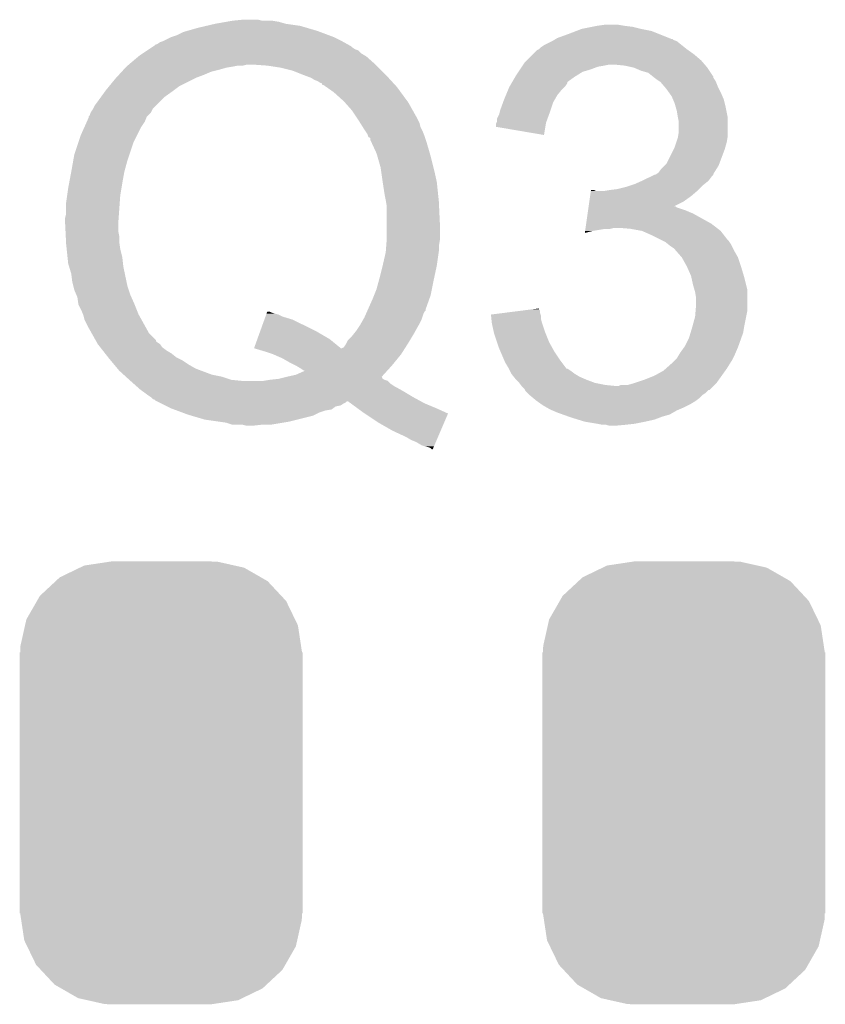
# Model space of a CAD drawing. Extents: x -1.3 to 24.2, y -3.9 to 53.4.
# Tile 51 of 62: x 18.6 to 20.6, y 30.7 to 33.2. Entities that reach past the tile are written whole.
import ezdxf

# ---------------------------------------------------------------- set-up
doc = ezdxf.new("R2010")
doc.units = 0
doc.layers.get('0').update_dxf_attribs({"linetype": 'CONTINUOUS'})
doc.layers.add('GNSS_22_CLICK_V101_GTO', color=11, linetype='CONTINUOUS')
doc.layers.add('GNSS_22_CLICK_V101_GTS', color=8, linetype='CONTINUOUS')

# ---------------------------------------------------------------- blocks, each defined once
blk = doc.blocks.new('CUSTOM_107')
for points in [[(-0.202108, 0.535846), (-0.191284, 0.541076), (0.206292, 0.535846), (0.182946, 0.541076)], [(-0.191284, 0.541076), (-0.128164, 0.55062), (0.182946, 0.541076), (0.140342, 0.55062)], [(-0.128164, 0.55062), (-0.12446, 0.55118), (0.140342, 0.55062), (0.12446, 0.55118)], [(-0.252138, 0.51167), (-0.202108, 0.535846), (0.248472, 0.51167), (0.206292, 0.535846)], [(-0.301578, 0.465588), (-0.262258, 0.502238), (0.29909, 0.465588), (0.264928, 0.502238)], [(-0.262258, 0.502238), (-0.252138, 0.51167), (0.264928, 0.502238), (0.248472, 0.51167)], [(-0.335186, 0.406952), (-0.30891, 0.452798), (0.333164, 0.406952), (0.31101, 0.452798)], [(-0.30891, 0.452798), (-0.301578, 0.465588), (0.31101, 0.452798), (0.29909, 0.465588)], [(-0.33855, 0.391944), (-0.335186, 0.406952), (0.340416, 0.391944), (0.333164, 0.406952)], [(-0.34996, 0.341002), (-0.33855, 0.391944), (0.34812, 0.341002), (0.340416, 0.391944)], [(-0.35179, -0.32512), (-0.35179, 0.32512), (0.35179, -0.32512), (0.35179, 0.32512)], [(-0.35052, 0.32512), (-0.34996, 0.341002), (0.35052, 0.32512), (0.34812, 0.341002)], [(-0.348118, -0.341002), (-0.35052, -0.32512), (0.34996, -0.341002), (0.35052, -0.32512)], [(-0.340416, -0.391944), (-0.348118, -0.341002), (0.338548, -0.391944), (0.34996, -0.341002)], [(-0.333162, -0.406952), (-0.340416, -0.391944), (0.335186, -0.406952), (0.338548, -0.391944)], [(-0.31101, -0.452798), (-0.333162, -0.406952), (0.308908, -0.452798), (0.335186, -0.406952)], [(-0.299088, -0.465588), (-0.31101, -0.452798), (0.301578, -0.465588), (0.308908, -0.452798)], [(-0.264928, -0.502238), (-0.299088, -0.465588), (0.262256, -0.502238), (0.301578, -0.465588)], [(-0.24847, -0.51167), (-0.264928, -0.502238), (0.252138, -0.51167), (0.262256, -0.502238)], [(-0.206292, -0.535846), (-0.24847, -0.51167), (0.202106, -0.535846), (0.252138, -0.51167)], [(-0.182944, -0.541076), (-0.206292, -0.535846), (0.191284, -0.541076), (0.202106, -0.535846)], [(-0.140342, -0.55062), (-0.182944, -0.541076), (0.128162, -0.55062), (0.191284, -0.541076)], [(-0.12446, -0.55118), (-0.140342, -0.55062), (0.12446, -0.55118), (0.128162, -0.55062)]]:
    blk.add_solid(points)

msp = doc.modelspace()

# ---------------------------------------------------------------- linework, layer by layer
at = {"layer": 'GNSS_22_CLICK_V101_GTO'}
for points in [[(19.09699, 33.1597), (19.11858, 33.16478), (19.329402, 33.1597), (19.293842, 33.16478)], [(19.11858, 33.16478), (19.147364, 33.16986), (19.293842, 33.16478), (19.276062, 33.16986)], [(19.147364, 33.16986), (19.161758, 33.1724), (19.276062, 33.16986), (19.260822, 33.1724)], [(19.161758, 33.1724), (19.187158, 33.17494), (19.235422, 33.1724), (19.225262, 33.17494)], [(19.0246, 33.13684), (19.039842, 33.144462), (19.399676, 33.13684), (19.379354, 33.144462)], [(19.039842, 33.144462), (19.048732, 33.147002), (19.379354, 33.144462), (19.37258, 33.147002)], [(19.048732, 33.147002), (19.0754, 33.15462), (19.37258, 33.147002), (19.346676, 33.15462)], [(19.0754, 33.15462), (19.09699, 33.1597), (19.346676, 33.15462), (19.329402, 33.1597)], [(19.96948, 33.12922), (19.99742, 33.13938), (20.247614, 33.12922), (20.22221, 33.13938)], [(19.99742, 33.13938), (20.017226, 33.146998), (20.22221, 33.13938), (20.203162, 33.146998)], [(20.017226, 33.146998), (20.030442, 33.15208), (20.203162, 33.146998), (20.17776, 33.15208)], [(20.030442, 33.15208), (20.05584, 33.15716), (20.17776, 33.15208), (20.15744, 33.15716)], [(20.05584, 33.15716), (20.06854, 33.1597), (20.15744, 33.15716), (20.13712, 33.1597)], [(20.06854, 33.1597), (20.086322, 33.16224), (20.13712, 33.1597), (20.121882, 33.16224)], [(18.973806, 33.113984), (18.98142, 33.11906), (19.447248, 33.113984), (19.438112, 33.11906)], [(18.98142, 33.11906), (18.98904, 33.1216), (19.438112, 33.11906), (19.43354, 33.1216)], [(18.98904, 33.1216), (19.009362, 33.13176), (19.43354, 33.1216), (19.41322, 33.13176)], [(19.009362, 33.13176), (19.0246, 33.13684), (19.41322, 33.13176), (19.399676, 33.13684)], [(19.936462, 33.11144), (19.956774, 33.121598), (20.27936, 33.11144), (20.266662, 33.121598)], [(19.956774, 33.121598), (19.956778, 33.1216), (20.266662, 33.121598), (20.266658, 33.1216)], [(19.956778, 33.1216), (19.961012, 33.12414), (20.266658, 33.1216), (20.259044, 33.12414)], [(19.961012, 33.12414), (19.965234, 33.126674), (20.259044, 33.12414), (20.256506, 33.126674)], [(19.965234, 33.126674), (19.965246, 33.12668), (20.256506, 33.126674), (20.253964, 33.12668)], [(19.965246, 33.12668), (19.96948, 33.12922), (20.253964, 33.12668), (20.247614, 33.12922)], [(18.93062, 33.08604), (18.938236, 33.091118), (19.490266, 33.08604), (19.481802, 33.091118)], [(18.938236, 33.091118), (18.949662, 33.098736), (19.481802, 33.091118), (19.474182, 33.098736)], [(18.949662, 33.098736), (18.953478, 33.10128), (19.474182, 33.098736), (19.46656, 33.10128)], [(18.953478, 33.10128), (18.961098, 33.10636), (19.46656, 33.10128), (19.45894, 33.10636)], [(18.961098, 33.10636), (18.964906, 33.108898), (19.45894, 33.10636), (19.4564, 33.108898)], [(18.964906, 33.108898), (18.968722, 33.111442), (19.4564, 33.108898), (19.451822, 33.111442)], [(18.968722, 33.111442), (18.971266, 33.11398), (19.451822, 33.111442), (19.447254, 33.11398)], [(18.971266, 33.11398), (18.973806, 33.113984), (19.447254, 33.11398), (19.447248, 33.113984)], [(19.90852, 33.08858), (19.918684, 33.098742), (20.30984, 33.08858), (20.295614, 33.098742)], [(19.918684, 33.098742), (19.923756, 33.10128), (20.295614, 33.098742), (20.29206, 33.10128)], [(19.923756, 33.10128), (19.92376, 33.101282), (20.29206, 33.10128), (20.292058, 33.101282)], [(19.92376, 33.101282), (19.92884, 33.10636), (20.292058, 33.101282), (20.28571, 33.10636)], [(19.92884, 33.10636), (19.936462, 33.11144), (20.28571, 33.10636), (20.27936, 33.11144)], [(18.903602, 33.06318), (18.927614, 33.083498), (19.51736, 33.06318), (19.494502, 33.083498)], [(18.927614, 33.083498), (18.93062, 33.08604), (19.494502, 33.083498), (19.490266, 33.08604)], [(19.884812, 33.06318), (19.888202, 33.068262), (20.33633, 33.06318), (20.331976, 33.068262)], [(19.888202, 33.068262), (19.89328, 33.07334), (20.331976, 33.068262), (20.327622, 33.07334)], [(19.89328, 33.07334), (19.90852, 33.08858), (20.327622, 33.07334), (20.30984, 33.08858)], [(18.878974, 33.03778), (18.885958, 33.0454), (19.09064, 33.03778), (19.108422, 33.0454)], [(18.885958, 33.0454), (18.890614, 33.05048), (19.108422, 33.0454), (19.12874, 33.05048)], [(18.890614, 33.05048), (18.89527, 33.05556), (19.12874, 33.05048), (19.14652, 33.05556)], [(18.89527, 33.05556), (18.8976, 33.0581), (19.14652, 33.05556), (19.16176, 33.0581)], [(18.8976, 33.0581), (18.897602, 33.058102), (19.16176, 33.0581), (19.16177, 33.058102)], [(18.897602, 33.058102), (18.9006, 33.06064), (19.16177, 33.058102), (19.174462, 33.06064)], [(18.9006, 33.06064), (18.903602, 33.06318), (19.187162, 33.06064), (19.197322, 33.06318)], [(19.24812, 33.06064), (19.21256, 33.06318), (19.5199, 33.06064), (19.51736, 33.06318)], [(19.28114, 33.05556), (19.24812, 33.06064), (19.52498, 33.05556), (19.5199, 33.06064)], [(19.311622, 33.047938), (19.28114, 33.05556), (19.532602, 33.047938), (19.52498, 33.05556)], [(19.33702, 33.03778), (19.311622, 33.047938), (19.54276, 33.03778), (19.532602, 33.047938)], [(19.867878, 33.03778), (19.872956, 33.045398), (20.020788, 33.03778), (20.032978, 33.045398)], [(19.872956, 33.045398), (19.876346, 33.050482), (20.032978, 33.045398), (20.050762, 33.050482)], [(19.876346, 33.050482), (19.881424, 33.058098), (20.050762, 33.050482), (20.071078, 33.058098)], [(19.881424, 33.058098), (19.883118, 33.06064), (20.071078, 33.058098), (20.08632, 33.06064)], [(19.883118, 33.06064), (19.884812, 33.06318), (20.08632, 33.06064), (20.099018, 33.06318)], [(20.137118, 33.06064), (20.111722, 33.06318), (20.338508, 33.06064), (20.33633, 33.06318)], [(20.159978, 33.05556), (20.137118, 33.06064), (20.34286, 33.05556), (20.338508, 33.06064)], [(20.177758, 33.04794), (20.159978, 33.05556), (20.34794, 33.04794), (20.34286, 33.05556)], [(20.195538, 33.042862), (20.177758, 33.04794), (20.351324, 33.042862), (20.34794, 33.04794)], [(20.20824, 33.0327), (20.195538, 33.042862), (20.358098, 33.0327), (20.351324, 33.042862)], [(18.855112, 33.00984), (18.86966, 33.027618), (19.029682, 33.00984), (19.065236, 33.027618)], [(18.86966, 33.027618), (18.87199, 33.03016), (19.065236, 33.027618), (19.07032, 33.03016)], [(18.87199, 33.03016), (18.878974, 33.03778), (19.07032, 33.03016), (19.09064, 33.03778)], [(19.357342, 33.030158), (19.33702, 33.03778), (19.549748, 33.030158), (19.54276, 33.03778)], [(19.36496, 33.02508), (19.357342, 33.030158), (19.554402, 33.02508), (19.549748, 33.030158)], [(19.372584, 33.022538), (19.36496, 33.02508), (19.556732, 33.022538), (19.554402, 33.02508)], [(19.380204, 33.01746), (19.372584, 33.022538), (19.561388, 33.01746), (19.556732, 33.022538)], [(19.382746, 33.017446), (19.380204, 33.01746), (19.5614, 33.017446), (19.561388, 33.01746)], [(19.385294, 33.01238), (19.382746, 33.017446), (19.566044, 33.01238), (19.5614, 33.017446)], [(19.851578, 33.009838), (19.85602, 33.017454), (19.989798, 33.009838), (19.994876, 33.017454)], [(19.85602, 33.017454), (19.8575, 33.01999), (19.994876, 33.017454), (19.99488, 33.01999)], [(19.8575, 33.01999), (19.864914, 33.0327), (19.99488, 33.01999), (20.012662, 33.0327)], [(19.864914, 33.0327), (19.867878, 33.03778), (20.012662, 33.0327), (20.020788, 33.03778)], [(20.208246, 33.032696), (20.20824, 33.0327), (20.3581, 33.032696), (20.358098, 33.0327)], [(20.211636, 33.030154), (20.208246, 33.032696), (20.358104, 33.030154), (20.3581, 33.032696)], [(20.2184, 33.02508), (20.211636, 33.030154), (20.361488, 33.02508), (20.358104, 33.030154)], [(20.22221, 33.02254), (20.2184, 33.02508), (20.36318, 33.02254), (20.361488, 33.02508)], [(20.226018, 33.02), (20.22221, 33.02254), (20.364196, 33.02), (20.36318, 33.02254)], [(20.234728, 33.00984), (20.226018, 33.02), (20.36826, 33.00984), (20.364196, 33.02)], [(18.833868, 32.9819), (18.843104, 32.9946), (18.99158, 32.9819), (19.00936, 32.9946)], [(18.843104, 32.9946), (18.8468, 32.99968), (19.00936, 32.9946), (19.016134, 32.99968)], [(18.8468, 32.99968), (18.855112, 33.00984), (19.016134, 32.99968), (19.029682, 33.00984)], [(19.387826, 33.012376), (19.385294, 33.01238), (19.566048, 33.012376), (19.566044, 33.01238)], [(19.395078, 33.0073), (19.387826, 33.012376), (19.5707, 33.0073), (19.566048, 33.012376)], [(19.413222, 32.994598), (19.395078, 33.0073), (19.580016, 32.994598), (19.5707, 33.0073)], [(19.43862, 32.97174), (19.413222, 32.994598), (19.59678, 32.97174), (19.580016, 32.994598)], [(19.841632, 32.986978), (19.846922, 32.999678), (19.969478, 32.986978), (19.979638, 32.999678)], [(19.846922, 32.999678), (19.8501, 33.007302), (19.979638, 32.999678), (19.987262, 33.007302)], [(19.8501, 33.007302), (19.851578, 33.009838), (19.987262, 33.007302), (19.989798, 33.009838)], [(20.24126, 33.00222), (20.234728, 33.00984), (20.37207, 33.00222), (20.36826, 33.00984)], [(20.246704, 32.9946), (20.24126, 33.00222), (20.37588, 32.9946), (20.37207, 33.00222)], [(20.253958, 32.984442), (20.246704, 32.9946), (20.380234, 32.984442), (20.37588, 32.9946)], [(18.818862, 32.96158), (18.82648, 32.97174), (18.97126, 32.96158), (18.98142, 32.97174)], [(18.82648, 32.97174), (18.833868, 32.9819), (18.98142, 32.97174), (18.99158, 32.9819)], [(19.440878, 32.9692), (19.43862, 32.97174), (19.598642, 32.9692), (19.59678, 32.97174)], [(19.45894, 32.94888), (19.440878, 32.9692), (19.610072, 32.94888), (19.598642, 32.9692)], [(19.827242, 32.94888), (19.834628, 32.969198), (19.952546, 32.94888), (19.95932, 32.969198)], [(19.834628, 32.969198), (19.8374, 32.976818), (19.95932, 32.969198), (19.963672, 32.976818)], [(19.8374, 32.976818), (19.841632, 32.986978), (19.963672, 32.976818), (19.969478, 32.986978)], [(20.257228, 32.976818), (20.253958, 32.984442), (20.3835, 32.976818), (20.380234, 32.984442)], [(20.26158, 32.966662), (20.257228, 32.976818), (20.38604, 32.966662), (20.3835, 32.976818)], [(18.80616, 32.936184), (18.808702, 32.943804), (18.950946, 32.936184), (18.958562, 32.943804)], [(18.808702, 32.943804), (18.81378, 32.951422), (18.958562, 32.943804), (18.962372, 32.951422)], [(18.81378, 32.951422), (18.815048, 32.95396), (18.962372, 32.951422), (18.963642, 32.95396)], [(18.815048, 32.95396), (18.818862, 32.96158), (18.963642, 32.95396), (18.97126, 32.96158)], [(19.472488, 32.92856), (19.45894, 32.94888), (19.6215, 32.92856), (19.610072, 32.94888)], [(19.824702, 32.938722), (19.826606, 32.94634), (19.94893, 32.938722), (19.9517, 32.94634)], [(19.826606, 32.94634), (19.827242, 32.94888), (19.9517, 32.94634), (19.952546, 32.94888)], [(20.264484, 32.9565), (20.26158, 32.966662), (20.38858, 32.9565), (20.38604, 32.966662)], [(20.26666, 32.948882), (20.264484, 32.9565), (20.390104, 32.948882), (20.38858, 32.9565)], [(20.2692, 32.93364), (20.26666, 32.948882), (20.393152, 32.93364), (20.390104, 32.948882)], [(18.79233, 32.905702), (18.799102, 32.92094), (18.933162, 32.905702), (18.94332, 32.92094)], [(18.799102, 32.92094), (18.80362, 32.931104), (18.94332, 32.92094), (18.947388, 32.931104)], [(18.80362, 32.931104), (18.803624, 32.93364), (18.947388, 32.931104), (18.948404, 32.93364)], [(18.803624, 32.93364), (18.803626, 32.933646), (18.948404, 32.93364), (18.948408, 32.933646)], [(18.803626, 32.933646), (18.80616, 32.936184), (18.948408, 32.933646), (18.950946, 32.936184)], [(19.47418, 32.92602), (19.472488, 32.92856), (19.622772, 32.92602), (19.6215, 32.92856)], [(19.478944, 32.918398), (19.47418, 32.92602), (19.626582, 32.918398), (19.622772, 32.92602)], [(19.485294, 32.908238), (19.478944, 32.918398), (19.62912, 32.908238), (19.626582, 32.918398)], [(19.817082, 32.915864), (19.818348, 32.918398), (19.941114, 32.915864), (19.94154, 32.918398)], [(19.818348, 32.918398), (19.81962, 32.920944), (19.94154, 32.918398), (19.942464, 32.920944)], [(19.81962, 32.920944), (19.819622, 32.928564), (19.942464, 32.920944), (19.945236, 32.928564)], [(19.819622, 32.928564), (19.824702, 32.938722), (19.945236, 32.928564), (19.94893, 32.938722)], [(20.26971, 32.931098), (20.2692, 32.93364), (20.39366, 32.931098), (20.393152, 32.93364)], [(20.27174, 32.920942), (20.26971, 32.931098), (20.39366, 32.920942), (20.39366, 32.931098)], [(20.27174, 32.895542), (20.27174, 32.920942), (20.39366, 32.895542), (20.39366, 32.920942)], [(18.7833, 32.885378), (18.79233, 32.905702), (18.922998, 32.885378), (18.933162, 32.905702)], [(19.48688, 32.9057), (19.485294, 32.908238), (19.63039, 32.9057), (19.62912, 32.908238)], [(19.49196, 32.89808), (19.48688, 32.9057), (19.6342, 32.89808), (19.63039, 32.9057)], [(19.49704, 32.89046), (19.49196, 32.89808), (19.63725, 32.89046), (19.6342, 32.89808)], [(19.81708, 32.908258), (19.817082, 32.915864), (19.939842, 32.908258), (19.941114, 32.915864)], [(19.936438, 32.887924), (19.81708, 32.908258), (19.936438, 32.887924), (19.939842, 32.908258)], [(20.270046, 32.885378), (20.27174, 32.895542), (20.39366, 32.885378), (20.39366, 32.895542)], [(18.768062, 32.839662), (18.77822, 32.87014), (18.90522, 32.839662), (18.91538, 32.87014)], [(18.77822, 32.87014), (18.7833, 32.885378), (18.91538, 32.87014), (18.922998, 32.885378)], [(19.498738, 32.885382), (19.49704, 32.89046), (19.63928, 32.885382), (19.63725, 32.89046)], [(19.499588, 32.882838), (19.498738, 32.885382), (19.640128, 32.882838), (19.63928, 32.885382)], [(19.50466, 32.880286), (19.499588, 32.882838), (19.64098, 32.880286), (19.640128, 32.882838)], [(19.504662, 32.875216), (19.50466, 32.880286), (19.64267, 32.875216), (19.64098, 32.880286)], [(19.507006, 32.87014), (19.504662, 32.875216), (19.64436, 32.87014), (19.64267, 32.875216)], [(19.519902, 32.8422), (19.507006, 32.87014), (19.652344, 32.8422), (19.64436, 32.87014)], [(20.26158, 32.857442), (20.265812, 32.870138), (20.387492, 32.857442), (20.39112, 32.870138)], [(20.265812, 32.870138), (20.2692, 32.8803), (20.39112, 32.870138), (20.392812, 32.8803)], [(20.2692, 32.8803), (20.270046, 32.885378), (20.392812, 32.8803), (20.39366, 32.885378)], [(20.241262, 32.816804), (20.259038, 32.85236), (20.372704, 32.816804), (20.38604, 32.85236)], [(20.259038, 32.85236), (20.26158, 32.857442), (20.38604, 32.85236), (20.387492, 32.857442)], [(18.76044, 32.79648), (18.76537, 32.82442), (18.89252, 32.79648), (18.90014, 32.82442)], [(18.76537, 32.82442), (18.768062, 32.839662), (18.90014, 32.82442), (18.90522, 32.839662)], [(19.52208, 32.83458), (19.519902, 32.8422), (19.65452, 32.83458), (19.652344, 32.8422)], [(19.53006, 32.806638), (19.52208, 32.83458), (19.661506, 32.806638), (19.65452, 32.83458)], [(18.7552, 32.76854), (18.76044, 32.79648), (18.88744, 32.76854), (18.89252, 32.79648)], [(19.531876, 32.79394), (19.53006, 32.806638), (19.66468, 32.79394), (19.661506, 32.806638)], [(20.220942, 32.793942), (20.228562, 32.8041), (20.35969, 32.793942), (20.366036, 32.8041)], [(20.228562, 32.8041), (20.236176, 32.811718), (20.366036, 32.8041), (20.370798, 32.811718)], [(20.236176, 32.811718), (20.241262, 32.816804), (20.370798, 32.811718), (20.372704, 32.816804)], [(19.53514, 32.77108), (19.531876, 32.79394), (19.66976, 32.77108), (19.66468, 32.79394)], [(20.162518, 32.766), (20.179658, 32.773618), (20.335874, 32.766), (20.345398, 32.773618)], [(20.179658, 32.773618), (20.18538, 32.77616), (20.345398, 32.773618), (20.347304, 32.77616)], [(20.18538, 32.77616), (20.200618, 32.783778), (20.347304, 32.77616), (20.35302, 32.783778)], [(20.200618, 32.783778), (20.21077, 32.788854), (20.35302, 32.783778), (20.358094, 32.788854)], [(20.21077, 32.788854), (20.210784, 32.78886), (20.358094, 32.788854), (20.358094, 32.78886)], [(20.210784, 32.78886), (20.213326, 32.788864), (20.358094, 32.78886), (20.358094, 32.788864)], [(20.213326, 32.788864), (20.217122, 32.791396), (20.358094, 32.788864), (20.3581, 32.791396)], [(20.217122, 32.791396), (20.220942, 32.793942), (20.3581, 32.791396), (20.35969, 32.793942)], [(18.75028, 32.73806), (18.75282, 32.75584), (18.88236, 32.73806), (18.885322, 32.75584)], [(18.75282, 32.75584), (18.7552, 32.76854), (18.885322, 32.75584), (18.88744, 32.76854)], [(19.535142, 32.771078), (19.53514, 32.77108), (19.66976, 32.771078), (19.66976, 32.77108)], [(19.54022, 32.73806), (19.535142, 32.771078), (19.673236, 32.73806), (19.66976, 32.771078)], [(20.051138, 32.73552), (20.052956, 32.74822), (20.302222, 32.73552), (20.317036, 32.74822)], [(20.052956, 32.74822), (20.053318, 32.750758), (20.066004, 32.74822), (20.060924, 32.750758)], [(20.053318, 32.750758), (20.05332, 32.75076), (20.060924, 32.750758), (20.05332, 32.75076)], [(20.083782, 32.74822), (20.09902, 32.75076), (20.317036, 32.74822), (20.32, 32.75076)], [(20.09902, 32.75076), (20.11934, 32.7533), (20.32, 32.75076), (20.32254, 32.7533)], [(20.11934, 32.7533), (20.139658, 32.75838), (20.32254, 32.7533), (20.32762, 32.75838)], [(20.139658, 32.75838), (20.154898, 32.76346), (20.32762, 32.75838), (20.3327, 32.76346)], [(20.154898, 32.76346), (20.162518, 32.766), (20.3327, 32.76346), (20.335874, 32.766)], [(18.74774, 32.72028), (18.75028, 32.73806), (18.88109, 32.72028), (18.88236, 32.73806)], [(19.54276, 32.72536), (19.54022, 32.73806), (19.674574, 32.72536), (19.673236, 32.73806)], [(19.543184, 32.72282), (19.54276, 32.72536), (19.67484, 32.72282), (19.674574, 32.72536)], [(19.5453, 32.710118), (19.543184, 32.72282), (19.675446, 32.710118), (19.67484, 32.72282)], [(20.047506, 32.71012), (20.049322, 32.72282), (20.259132, 32.71012), (20.284438, 32.72282)], [(20.049322, 32.72282), (20.051138, 32.73552), (20.284438, 32.72282), (20.302222, 32.73552)], [(18.74774, 32.692342), (18.74774, 32.72028), (18.879094, 32.692342), (18.88109, 32.72028)], [(19.5453, 32.66948), (19.5453, 32.710118), (19.67738, 32.66948), (19.675446, 32.710118)], [(20.044962, 32.69234), (20.046052, 32.69996), (20.307302, 32.69234), (20.289518, 32.69996)], [(20.046052, 32.69996), (20.047142, 32.70758), (20.289518, 32.69996), (20.266664, 32.70758)], [(20.047142, 32.70758), (20.047504, 32.710114), (20.266664, 32.70758), (20.264126, 32.710114)], [(20.047504, 32.710114), (20.047506, 32.71012), (20.264126, 32.710114), (20.259132, 32.71012)], [(18.7452, 32.682182), (18.74774, 32.692342), (18.878368, 32.682182), (18.879094, 32.692342)], [(18.7452, 32.66694), (18.7452, 32.682182), (18.87728, 32.66694), (18.878368, 32.682182)], [(20.041328, 32.66694), (20.044962, 32.69234), (20.353018, 32.66694), (20.307302, 32.69234)], [(18.74609, 32.649162), (18.7452, 32.66694), (18.87728, 32.649162), (18.87728, 32.66694)], [(18.746724, 32.636462), (18.74609, 32.649162), (18.87982, 32.636462), (18.87728, 32.649162)], [(19.5453, 32.62884), (19.5453, 32.66948), (19.67738, 32.62884), (19.67738, 32.66948)], [(20.038064, 32.64411), (20.038786, 32.64916), (20.038064, 32.64411), (20.05838, 32.64916)], [(20.038786, 32.64916), (20.039512, 32.65424), (20.05838, 32.64916), (20.088858, 32.65424)], [(20.039512, 32.65424), (20.039876, 32.65678), (20.101558, 32.65424), (20.111718, 32.65678)], [(20.039876, 32.65678), (20.041328, 32.66694), (20.366082, 32.65678), (20.353018, 32.66694)], [(20.152362, 32.65424), (20.124422, 32.65678), (20.369348, 32.65424), (20.366082, 32.65678)], [(20.180298, 32.64916), (20.152362, 32.65424), (20.37588, 32.64916), (20.369348, 32.65424)], [(20.180304, 32.649158), (20.180298, 32.64916), (20.375882, 32.649158), (20.37588, 32.64916)], [(20.20316, 32.639), (20.180304, 32.649158), (20.383784, 32.639), (20.375882, 32.649158)], [(18.747486, 32.621222), (18.746724, 32.636462), (18.87982, 32.621222), (18.87982, 32.636462)], [(19.543932, 32.611058), (19.545104, 32.626298), (19.67484, 32.611058), (19.67738, 32.626298)], [(19.545104, 32.626298), (19.5453, 32.62884), (19.67738, 32.626298), (19.67738, 32.62884)], [(20.228562, 32.6263), (20.20316, 32.639), (20.393662, 32.6263), (20.383784, 32.639)], [(20.233642, 32.62376), (20.228562, 32.6263), (20.3962, 32.62376), (20.393662, 32.6263)], [(18.74774, 32.61614), (18.747486, 32.621222), (18.880546, 32.61614), (18.87982, 32.621222)], [(18.749078, 32.603442), (18.74774, 32.61614), (18.88236, 32.603442), (18.880546, 32.61614)], [(18.751216, 32.58312), (18.749078, 32.603442), (18.88744, 32.58312), (18.88236, 32.603442)], [(19.542954, 32.59836), (19.543932, 32.611058), (19.67484, 32.59836), (19.67484, 32.611058)], [(20.238718, 32.621222), (20.233642, 32.62376), (20.397892, 32.621222), (20.3962, 32.62376)], [(20.245074, 32.616138), (20.238718, 32.621222), (20.40128, 32.616138), (20.397892, 32.621222)], [(20.25142, 32.61106), (20.245074, 32.616138), (20.40382, 32.61106), (20.40128, 32.616138)], [(20.25904, 32.60598), (20.25142, 32.61106), (20.406362, 32.60598), (20.40382, 32.61106)], [(20.261582, 32.60344), (20.25904, 32.60598), (20.407632, 32.60344), (20.406362, 32.60598)], [(20.263804, 32.600902), (20.261582, 32.60344), (20.4089, 32.600902), (20.407632, 32.60344)], [(20.27936, 32.58312), (20.263804, 32.600902), (20.41906, 32.58312), (20.4089, 32.600902)], [(18.75282, 32.567882), (18.751216, 32.58312), (18.889134, 32.567882), (18.88744, 32.58312)], [(19.53514, 32.562802), (19.54276, 32.59582), (19.66976, 32.562802), (19.674476, 32.59582)], [(19.54276, 32.59582), (19.542954, 32.59836), (19.674476, 32.59582), (19.67484, 32.59836)], [(20.279362, 32.583118), (20.27936, 32.58312), (20.41906, 32.583118), (20.41906, 32.58312)], [(20.29206, 32.56026), (20.279362, 32.583118), (20.42668, 32.56026), (20.41906, 32.583118)], [(18.755108, 32.56026), (18.75282, 32.567882), (18.88998, 32.56026), (18.889134, 32.567882)], [(18.76044, 32.542482), (18.755108, 32.56026), (18.893724, 32.542482), (18.88998, 32.56026)], [(19.52752, 32.53232), (19.53514, 32.5628), (19.663228, 32.53232), (19.669758, 32.5628)], [(19.53514, 32.5628), (19.53514, 32.562802), (19.669758, 32.5628), (19.66976, 32.562802)], [(20.302218, 32.537402), (20.29206, 32.56026), (20.433538, 32.537402), (20.42668, 32.56026)], [(18.76298, 32.522162), (18.76044, 32.542482), (18.898002, 32.522162), (18.893724, 32.542482)], [(19.5199, 32.504378), (19.526134, 32.52724), (19.657566, 32.504378), (19.66214, 32.52724)], [(19.526134, 32.52724), (19.52752, 32.53232), (19.66214, 32.52724), (19.663228, 32.53232)], [(20.302784, 32.53486), (20.302218, 32.537402), (20.4343, 32.53486), (20.433538, 32.537402)], [(20.3073, 32.514538), (20.302784, 32.53486), (20.439382, 32.514538), (20.4343, 32.53486)], [(18.76552, 32.512002), (18.76298, 32.522162), (18.90014, 32.512002), (18.898002, 32.522162)], [(18.76806, 32.501842), (18.76552, 32.512002), (18.903528, 32.501842), (18.90014, 32.512002)], [(18.773504, 32.48914), (18.76806, 32.501842), (18.90776, 32.48914), (18.903528, 32.501842)], [(19.513804, 32.48914), (19.5199, 32.504378), (19.654518, 32.48914), (19.657566, 32.504378)], [(20.310204, 32.504378), (20.3073, 32.514538), (20.44192, 32.504378), (20.439382, 32.514538)], [(20.31238, 32.496762), (20.310204, 32.504378), (20.44192, 32.496762), (20.44192, 32.504378)], [(18.775678, 32.484062), (18.773504, 32.48914), (18.910018, 32.484062), (18.90776, 32.48914)], [(18.77822, 32.466284), (18.775678, 32.484062), (18.91792, 32.466284), (18.910018, 32.484062)], [(19.498448, 32.453576), (19.50974, 32.47898), (19.64182, 32.453576), (19.65089, 32.47898)], [(19.50974, 32.47898), (19.513804, 32.48914), (19.65089, 32.47898), (19.654518, 32.48914)], [(20.31492, 32.481522), (20.31238, 32.496762), (20.44192, 32.481522), (20.44192, 32.496762)], [(20.31492, 32.466278), (20.31492, 32.481522), (20.44192, 32.466278), (20.44192, 32.481522)], [(18.778222, 32.46628), (18.77822, 32.466284), (18.91792, 32.46628), (18.91792, 32.466284)], [(18.78584, 32.45104), (18.778222, 32.46628), (18.924016, 32.45104), (18.91792, 32.46628)], [(19.497318, 32.451034), (19.498448, 32.453576), (19.641814, 32.451034), (19.64182, 32.453576)], [(19.88405, 32.451034), (19.903976, 32.453574), (19.9263, 32.451034), (19.923766, 32.453574)], [(19.903976, 32.453574), (19.92376, 32.456096), (19.923766, 32.453574), (19.92376, 32.456096)], [(20.313438, 32.448498), (20.31492, 32.466278), (20.44192, 32.448498), (20.44192, 32.466278)], [(18.789904, 32.44088), (18.78584, 32.45104), (18.92808, 32.44088), (18.924016, 32.45104)], [(18.790918, 32.438342), (18.789904, 32.44088), (18.92949, 32.438342), (18.92808, 32.44088)], [(18.793458, 32.428182), (18.790918, 32.438342), (18.935136, 32.428182), (18.92949, 32.438342)], [(18.80362, 32.40786), (18.793458, 32.428182), (18.946424, 32.40786), (18.935136, 32.428182)], [(19.229788, 32.3977), (19.240788, 32.428182), (19.37258, 32.3977), (19.311618, 32.428182)], [(19.240788, 32.428182), (19.243538, 32.4358), (19.311618, 32.428182), (19.28622, 32.4358)], [(19.243538, 32.4358), (19.245372, 32.440882), (19.28622, 32.4358), (19.276058, 32.440882)], [(19.245372, 32.440882), (19.246288, 32.44342), (19.276058, 32.440882), (19.265902, 32.44342)], [(19.246288, 32.44342), (19.247204, 32.44596), (19.265902, 32.44342), (19.25828, 32.44596)], [(19.247204, 32.44596), (19.248116, 32.448484), (19.25828, 32.44596), (19.25323, 32.448484)], [(19.248116, 32.448484), (19.253196, 32.4485), (19.25323, 32.448484), (19.253196, 32.4485)], [(19.48071, 32.41802), (19.486516, 32.42818), (19.62658, 32.41802), (19.63166, 32.42818)], [(19.486516, 32.42818), (19.48942, 32.43326), (19.63166, 32.42818), (19.633352, 32.43326)], [(19.48942, 32.43326), (19.493934, 32.443418), (19.633352, 32.43326), (19.63674, 32.443418)], [(19.493934, 32.443418), (19.49619, 32.448496), (19.63674, 32.443418), (19.639278, 32.448496)], [(19.49619, 32.448496), (19.497318, 32.451034), (19.639278, 32.448496), (19.641814, 32.451034)], [(19.8044, 32.44088), (19.844232, 32.445958), (19.927994, 32.44088), (19.926302, 32.445958)], [(19.804682, 32.438336), (19.8044, 32.44088), (19.92884, 32.438336), (19.927994, 32.44088)], [(19.805522, 32.430718), (19.804682, 32.438336), (19.92884, 32.430718), (19.92884, 32.438336)], [(19.80664, 32.420562), (19.805522, 32.430718), (19.93138, 32.420562), (19.92884, 32.430718)], [(19.844232, 32.445958), (19.88405, 32.451034), (19.926302, 32.445958), (19.9263, 32.451034)], [(20.305452, 32.4104), (20.31238, 32.435802), (20.4343, 32.4104), (20.43938, 32.435802)], [(20.31238, 32.435802), (20.313438, 32.448498), (20.43938, 32.435802), (20.44192, 32.448498)], [(18.810764, 32.395162), (18.80362, 32.40786), (18.953478, 32.395162), (18.946424, 32.40786)], [(19.4691, 32.40024), (19.47926, 32.41548), (19.616702, 32.40024), (19.625168, 32.41548)], [(19.47926, 32.41548), (19.48071, 32.41802), (19.625168, 32.41548), (19.62658, 32.41802)], [(19.80692, 32.418022), (19.80664, 32.420562), (19.932228, 32.418022), (19.93138, 32.420562)], [(19.811436, 32.3977), (19.80692, 32.418022), (19.939, 32.3977), (19.932228, 32.418022)], [(20.30095, 32.39516), (20.30476, 32.40786), (20.431758, 32.39516), (20.433876, 32.40786)], [(20.30476, 32.40786), (20.305452, 32.4104), (20.433876, 32.40786), (20.4343, 32.4104)], [(18.820762, 32.377386), (18.810764, 32.395162), (18.971254, 32.377386), (18.953478, 32.395162)], [(19.215124, 32.357064), (19.223374, 32.379922), (19.430996, 32.357064), (19.403058, 32.379922)], [(19.223374, 32.379922), (19.229788, 32.3977), (19.403058, 32.379922), (19.37258, 32.3977)], [(19.448778, 32.377376), (19.45894, 32.38754), (19.603208, 32.377376), (19.609308, 32.38754)], [(19.45894, 32.38754), (19.465036, 32.39516), (19.609308, 32.38754), (19.61388, 32.39516)], [(19.465036, 32.39516), (19.4691, 32.40024), (19.61388, 32.39516), (19.616702, 32.40024)], [(19.812, 32.395162), (19.811436, 32.3977), (19.940016, 32.395162), (19.939, 32.3977)], [(19.819622, 32.372298), (19.812, 32.395162), (19.94916, 32.372298), (19.940016, 32.395162)], [(20.28698, 32.362142), (20.297142, 32.382462), (20.419966, 32.362142), (20.427222, 32.382462)], [(20.297142, 32.382462), (20.30095, 32.39516), (20.427222, 32.382462), (20.431758, 32.39516)], [(18.82219, 32.374846), (18.820762, 32.377386), (18.97126, 32.374846), (18.971254, 32.377386)], [(18.823622, 32.372302), (18.82219, 32.374846), (18.973798, 32.372302), (18.97126, 32.374846)], [(18.826478, 32.367222), (18.823622, 32.372302), (18.981418, 32.367222), (18.973798, 32.372302)], [(18.832466, 32.359602), (18.826478, 32.367222), (18.986498, 32.359602), (18.981418, 32.367222)], [(18.838456, 32.35198), (18.832466, 32.359602), (18.99666, 32.35198), (18.986498, 32.359602)], [(19.215122, 32.357054), (19.215124, 32.35706), (19.590554, 32.357054), (19.590558, 32.35706)], [(19.2405, 32.34944), (19.215122, 32.357054), (19.585708, 32.34944), (19.590554, 32.357054)], [(19.215124, 32.35706), (19.215124, 32.357064), (19.433536, 32.35706), (19.430996, 32.357064)], [(19.433536, 32.35706), (19.438614, 32.359598), (19.590558, 32.35706), (19.592172, 32.359598)], [(19.438614, 32.359598), (19.443698, 32.367218), (19.592172, 32.359598), (19.597022, 32.367218)], [(19.443698, 32.367218), (19.444968, 32.36976), (19.597022, 32.367218), (19.59864, 32.36976)], [(19.444968, 32.36976), (19.448778, 32.377376), (19.59864, 32.36976), (19.603208, 32.377376)], [(19.8247, 32.35706), (19.819622, 32.372298), (19.957628, 32.35706), (19.94916, 32.372298)], [(19.827966, 32.34944), (19.8247, 32.35706), (19.96186, 32.34944), (19.957628, 32.35706)], [(20.274278, 32.34436), (20.285164, 32.359602), (20.412528, 32.34436), (20.41906, 32.359602)], [(20.285164, 32.359602), (20.28698, 32.362142), (20.41906, 32.359602), (20.419966, 32.362142)], [(18.84444, 32.344362), (18.838456, 32.35198), (19.009358, 32.344362), (18.99666, 32.35198)], [(18.852426, 32.3342), (18.84444, 32.344362), (19.02206, 32.3342), (19.009358, 32.344362)], [(18.85442, 32.33166), (18.852426, 32.3342), (19.02714, 32.33166), (19.02206, 32.3342)], [(18.858654, 32.32658), (18.85442, 32.33166), (19.037298, 32.32658), (19.02714, 32.33166)], [(19.263358, 32.34182), (19.2405, 32.34944), (19.58086, 32.34182), (19.585708, 32.34944)], [(19.28622, 32.33166), (19.263358, 32.34182), (19.572546, 32.33166), (19.58086, 32.34182)], [(19.304, 32.3215), (19.28622, 32.33166), (19.564232, 32.3215), (19.572546, 32.33166)], [(19.837764, 32.32658), (19.827966, 32.34944), (19.9771, 32.32658), (19.96186, 32.34944)], [(20.261582, 32.326582), (20.266662, 32.331662), (20.40382, 32.326582), (20.40636, 32.331662)], [(20.266662, 32.331662), (20.272754, 32.34182), (20.40636, 32.331662), (20.41144, 32.34182)], [(20.272754, 32.34182), (20.274278, 32.34436), (20.41144, 32.34182), (20.412528, 32.34436)], [(18.86712, 32.31642), (18.858654, 32.32658), (19.05254, 32.31642), (19.037298, 32.32658)], [(18.875588, 32.30626), (18.86712, 32.31642), (19.070318, 32.30626), (19.05254, 32.31642)], [(18.879818, 32.301182), (18.875588, 32.30626), (19.083862, 32.301182), (19.070318, 32.30626)], [(19.319236, 32.313882), (19.304, 32.3215), (19.558, 32.313882), (19.564232, 32.3215)], [(19.319238, 32.31388), (19.319236, 32.313882), (19.557998, 32.31388), (19.558, 32.313882)], [(19.33194, 32.306262), (19.319238, 32.31388), (19.551076, 32.306262), (19.557998, 32.31388)], [(19.339564, 32.30118), (19.33194, 32.306262), (19.54646, 32.30118), (19.551076, 32.306262)], [(19.83994, 32.321502), (19.837764, 32.32658), (19.980912, 32.321502), (19.9771, 32.32658)], [(19.84756, 32.308798), (19.83994, 32.321502), (19.990446, 32.308798), (19.980912, 32.321502)], [(19.84883, 32.30626), (19.84756, 32.308798), (19.99235, 32.30626), (19.990446, 32.308798)], [(19.848832, 32.306256), (19.84883, 32.30626), (19.994886, 32.306256), (19.99235, 32.30626)], [(19.85137, 32.30118), (19.848832, 32.306256), (20.0025, 32.30118), (19.994886, 32.306256)], [(20.23364, 32.301182), (20.239354, 32.306262), (20.38749, 32.301182), (20.39112, 32.306262)], [(20.239354, 32.306262), (20.2565, 32.3215), (20.39112, 32.306262), (20.400642, 32.3215)], [(20.2565, 32.3215), (20.261582, 32.326582), (20.400642, 32.3215), (20.40382, 32.326582)], [(18.890994, 32.291022), (18.879818, 32.301182), (19.110958, 32.291022), (19.083862, 32.301182)], [(18.896586, 32.28594), (18.890994, 32.291022), (19.136358, 32.28594), (19.110958, 32.291022)], [(18.904964, 32.278322), (18.896586, 32.28594), (19.159218, 32.278322), (19.136358, 32.28594)], [(19.276058, 32.28086), (19.29633, 32.285928), (19.535146, 32.28086), (19.532606, 32.285928)], [(19.29633, 32.285928), (19.29638, 32.28594), (19.532606, 32.285928), (19.532616, 32.28594)], [(19.29638, 32.28594), (19.319238, 32.29102), (19.532616, 32.28594), (19.53723, 32.29102)], [(19.319238, 32.29102), (19.342006, 32.30114), (19.53723, 32.29102), (19.546424, 32.30114)], [(19.342006, 32.30114), (19.339564, 32.30118), (19.546424, 32.30114), (19.54646, 32.30118)], [(19.855178, 32.293562), (19.85137, 32.30118), (20.012658, 32.293562), (20.0025, 32.30118)], [(19.855182, 32.293558), (19.855178, 32.293562), (20.012662, 32.293558), (20.012658, 32.293562)], [(19.861276, 32.28594), (19.855182, 32.293558), (20.025362, 32.28594), (20.012662, 32.293558)], [(19.865338, 32.280862), (19.861276, 32.28594), (20.03721, 32.280862), (20.025362, 32.28594)], [(20.18538, 32.27832), (20.210782, 32.28848), (20.371162, 32.27832), (20.378418, 32.28848)], [(20.210782, 32.28848), (20.23364, 32.301182), (20.378418, 32.28848), (20.38749, 32.301182)], [(18.90776, 32.27578), (18.904964, 32.278322), (19.18462, 32.27578), (19.159218, 32.278322)], [(18.907766, 32.275776), (18.90776, 32.27578), (19.547842, 32.275776), (19.547832, 32.27578)], [(18.916334, 32.26816), (18.907766, 32.275776), (19.55546, 32.26816), (19.547842, 32.275776)], [(18.922046, 32.263082), (18.916334, 32.26816), (19.563078, 32.263082), (19.55546, 32.26816)], [(18.93062, 32.25546), (18.922046, 32.263082), (19.576798, 32.25546), (19.563078, 32.263082)], [(19.237958, 32.27578), (19.2532, 32.27832), (19.547832, 32.27578), (19.540222, 32.27832)], [(19.2532, 32.27832), (19.27604, 32.280858), (19.540222, 32.27832), (19.535146, 32.280858)], [(19.27604, 32.280858), (19.276058, 32.28086), (19.535146, 32.280858), (19.535146, 32.28086)], [(19.86788, 32.27832), (19.865338, 32.280862), (20.04314, 32.27832), (20.03721, 32.280862)], [(19.872958, 32.27324), (19.86788, 32.27832), (20.056688, 32.27324), (20.04314, 32.27832)], [(19.874864, 32.2707), (19.872958, 32.27324), (20.063462, 32.2707), (20.056688, 32.27324)], [(19.878676, 32.26562), (19.874864, 32.2707), (20.088858, 32.26562), (20.063462, 32.2707)], [(19.88058, 32.263082), (19.878676, 32.26562), (20.114238, 32.263082), (20.088858, 32.26562)], [(19.880582, 32.26308), (19.88058, 32.263082), (20.114258, 32.26308), (20.114238, 32.263082)], [(19.888198, 32.25546), (19.880582, 32.26308), (20.350474, 32.25546), (20.358096, 32.26308)], [(20.114258, 32.26308), (20.121884, 32.263082), (20.358096, 32.26308), (20.358098, 32.263082)], [(20.121884, 32.263082), (20.126964, 32.26562), (20.358098, 32.263082), (20.360638, 32.26562)], [(20.144744, 32.26562), (20.162512, 32.270698), (20.360638, 32.26562), (20.365718, 32.270698)], [(20.162512, 32.270698), (20.16252, 32.2707), (20.365718, 32.270698), (20.365718, 32.2707)], [(20.16252, 32.2707), (20.18538, 32.27832), (20.365718, 32.2707), (20.371162, 32.27832)], [(18.937394, 32.25038), (18.93062, 32.25546), (19.58594, 32.25038), (19.576798, 32.25546)], [(18.95094, 32.24022), (18.937394, 32.25038), (19.602874, 32.24022), (19.58594, 32.25038)], [(18.95856, 32.23514), (18.95094, 32.24022), (19.61134, 32.23514), (19.602874, 32.24022)], [(18.963634, 32.230066), (18.95856, 32.23514), (19.620644, 32.230066), (19.61134, 32.23514)], [(19.88947, 32.25292), (19.888198, 32.25546), (20.347934, 32.25292), (20.350474, 32.25546)], [(19.889474, 32.252914), (19.88947, 32.25292), (20.345394, 32.252914), (20.347934, 32.25292)], [(19.890738, 32.250384), (19.889474, 32.252914), (20.342864, 32.250384), (20.345394, 32.252914)], [(19.895822, 32.2453), (19.890738, 32.250384), (20.33778, 32.2453), (20.342864, 32.250384)], [(19.900902, 32.240218), (19.895822, 32.2453), (20.330158, 32.240218), (20.33778, 32.2453)], [(19.910044, 32.2326), (19.900902, 32.240218), (20.322538, 32.2326), (20.330158, 32.240218)], [(19.91614, 32.22752), (19.910044, 32.2326), (20.315766, 32.22752), (20.322538, 32.2326)], [(18.966174, 32.23006), (18.963634, 32.230066), (19.620654, 32.23006), (19.620644, 32.230066)], [(18.96872, 32.227522), (18.966174, 32.23006), (19.625308, 32.227522), (19.620654, 32.23006)], [(18.973804, 32.22498), (18.96872, 32.227522), (19.629968, 32.22498), (19.625308, 32.227522)], [(18.973816, 32.224974), (18.973804, 32.22498), (19.446234, 32.224974), (19.448776, 32.22498)], [(18.978888, 32.222438), (18.973816, 32.224974), (19.443696, 32.222438), (19.446234, 32.224974)], [(18.983968, 32.219898), (18.978888, 32.222438), (19.438618, 32.219898), (19.443696, 32.222438)], [(18.994126, 32.214818), (18.983968, 32.219898), (19.430998, 32.214818), (19.438618, 32.219898)], [(18.999206, 32.212278), (18.994126, 32.214818), (19.418296, 32.212278), (19.430998, 32.214818)], [(19.00936, 32.2072), (18.999206, 32.212278), (19.411526, 32.2072), (19.418296, 32.212278)], [(19.455704, 32.2199), (19.448776, 32.22498), (19.63928, 32.2199), (19.629968, 32.22498)], [(19.473024, 32.2072), (19.455704, 32.2199), (19.66976, 32.2072), (19.63928, 32.2199)], [(19.9197, 32.224978), (19.91614, 32.22752), (20.312378, 32.224978), (20.315766, 32.22752)], [(19.930364, 32.21736), (19.9197, 32.224978), (20.29968, 32.21736), (20.312378, 32.224978)], [(19.933918, 32.21482), (19.930364, 32.21736), (20.2946, 32.21482), (20.29968, 32.21736)], [(19.942808, 32.20974), (19.933918, 32.21482), (20.28444, 32.20974), (20.2946, 32.21482)], [(19.951698, 32.20466), (19.942808, 32.20974), (20.272584, 32.20466), (20.28444, 32.20974)], [(19.016138, 32.204658), (19.00936, 32.2072), (19.408138, 32.204658), (19.411526, 32.2072)], [(19.022912, 32.202118), (19.016138, 32.204658), (19.392898, 32.202118), (19.408138, 32.204658)], [(19.03645, 32.19704), (19.022912, 32.202118), (19.37766, 32.19704), (19.392898, 32.202118)], [(19.05, 32.191958), (19.03645, 32.19704), (19.367496, 32.191958), (19.37766, 32.19704)], [(19.058638, 32.189418), (19.05, 32.191958), (19.362418, 32.189418), (19.367496, 32.191958)], [(19.093178, 32.17926), (19.058638, 32.189418), (19.321782, 32.17926), (19.362418, 32.189418)], [(19.48688, 32.19704), (19.473024, 32.2072), (19.692072, 32.19704), (19.66976, 32.2072)], [(19.49072, 32.19448), (19.48688, 32.19704), (19.697692, 32.19448), (19.692072, 32.19704)], [(19.52498, 32.17164), (19.49072, 32.19448), (19.687898, 32.17164), (19.697692, 32.19448)], [(19.957626, 32.20212), (19.951698, 32.20466), (20.266658, 32.20212), (20.272584, 32.20466)], [(19.969482, 32.19704), (19.957626, 32.20212), (20.257768, 32.19704), (20.266658, 32.20212)], [(19.983712, 32.191958), (19.969482, 32.19704), (20.248878, 32.191958), (20.257768, 32.19704)], [(19.99793, 32.18688), (19.983712, 32.191958), (20.2311, 32.18688), (20.248878, 32.191958)], [(20.00504, 32.18434), (19.99793, 32.18688), (20.224326, 32.18434), (20.2311, 32.18688)], [(20.02155, 32.17926), (20.00504, 32.18434), (20.210778, 32.17926), (20.224326, 32.18434)], [(19.128738, 32.17418), (19.093178, 32.17926), (19.30146, 32.17418), (19.321782, 32.17926)], [(19.146518, 32.17164), (19.128738, 32.17418), (19.286218, 32.17164), (19.30146, 32.17418)], [(19.161758, 32.166562), (19.146518, 32.17164), (19.25575, 32.166562), (19.286218, 32.17164)], [(19.187158, 32.16656), (19.161758, 32.166562), (19.255738, 32.16656), (19.25575, 32.166562)], [(19.197318, 32.16402), (19.187158, 32.16656), (19.210018, 32.16402), (19.23288, 32.16656)], [(19.560542, 32.15132), (19.52498, 32.17164), (19.679186, 32.15132), (19.687898, 32.17164)], [(20.038058, 32.17418), (20.02155, 32.17926), (20.18792, 32.17418), (20.210778, 32.17926)], [(20.06854, 32.1691), (20.038058, 32.17418), (20.16252, 32.1691), (20.18792, 32.17418)], [(20.081238, 32.16656), (20.06854, 32.1691), (20.13966, 32.16656), (20.16252, 32.1691)], [(20.099018, 32.164022), (20.091396, 32.16656), (20.111742, 32.164022), (20.13966, 32.16656)], [(20.111722, 32.16402), (20.099018, 32.164022), (20.111722, 32.16402), (20.111742, 32.164022)], [(19.593558, 32.13608), (19.560542, 32.15132), (19.672652, 32.13608), (19.679186, 32.15132)], [(19.606258, 32.12846), (19.593558, 32.13608), (19.669384, 32.12846), (19.672652, 32.13608)], [(19.618962, 32.12338), (19.606258, 32.12846), (19.667206, 32.12338), (19.669384, 32.12846)], [(19.631658, 32.11576), (19.618962, 32.12338), (19.66394, 32.11576), (19.667206, 32.12338)], [(19.639282, 32.11322), (19.631658, 32.11576), (19.66285, 32.11322), (19.66394, 32.11576)], [(19.649438, 32.110682), (19.639282, 32.11322), (19.661762, 32.110682), (19.66285, 32.11322)], [(19.654516, 32.108142), (19.649438, 32.110682), (19.660672, 32.108142), (19.661762, 32.110682)], [(19.657054, 32.105606), (19.654516, 32.108142), (19.659586, 32.105606), (19.660672, 32.108142)], [(19.659584, 32.1056), (19.657054, 32.105606), (19.659584, 32.1056), (19.659586, 32.105606)]]:
    msp.add_solid(points, dxfattribs=at)

# ---------------------------------------------------------------- block references
at = {"layer": 'GNSS_22_CLICK_V101_GTS'}
for p in [(18.98396, 31.27502), (20.28444, 31.27502)]:
    msp.add_blockref('CUSTOM_107', p, dxfattribs=at)

doc.saveas('drawing.dxf')
